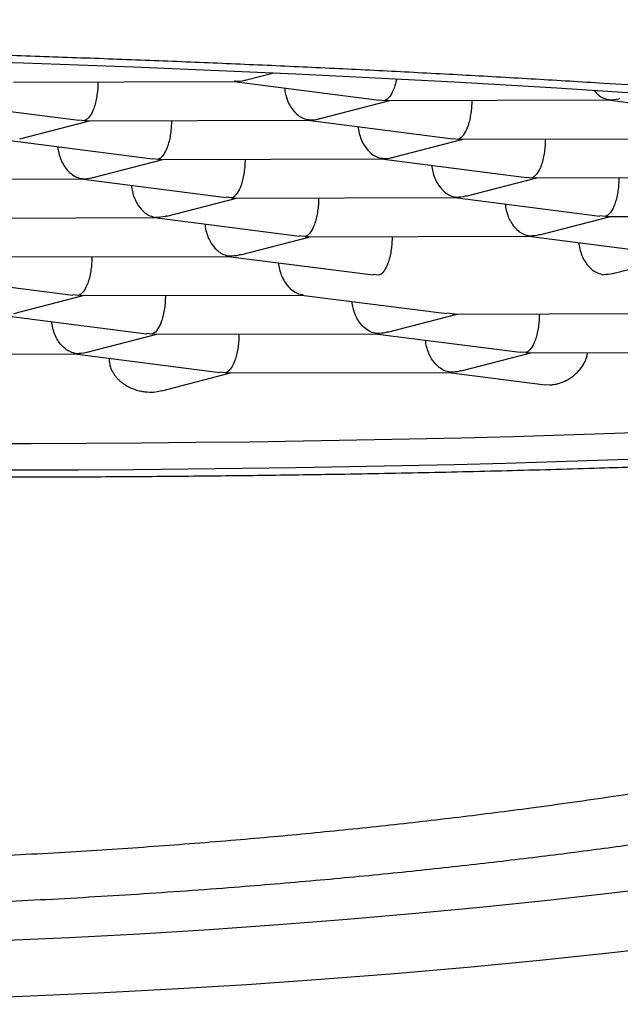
# Model space of a CAD drawing. Header units: millimetres. Extents: x 8 to 722, y 12 to 896.
# Tile 39 of 56: x 320.21 to 322.43, y 770.73 to 774.39. Entities that reach past the tile are written whole.
import ezdxf

# ---------------------------------------------------------------- set-up
doc = ezdxf.new("R2010")
doc.units = ezdxf.units.MM

msp = doc.modelspace()

# ---------------------------------------------------------------- linework, layer by layer
at = {"color": 7, "linetype": 'Continuous', "lineweight": 30}
for p, q in [((321.047, 774.1646), (321.1487, 774.191)), ((320.1822, 774.1568), (321.0023, 774.1588)), ((320.4958, 774.1576), (320.4957, 774.1506)), ((321.0011, 774.1588), (321.5397, 774.0899)), ((321.007, 774.1594), (321.0023, 774.1597)), ((321.3199, 774.021), (321.5784, 774.0881)), ((321.5398, 774.0908), (321.5603, 774.0887)), ((321.5603, 774.0887), (321.5694, 774.089)), ((321.5695, 774.0881), (322.3895, 774.0901)), ((321.8831, 774.0888), (321.883, 774.0819)), ((322.3884, 774.0901), (322.9269, 774.0212)), ((322.3942, 774.0907), (322.3895, 774.091)), ((319.8868, 774.084), (320.4254, 774.0151)), ((320.4255, 774.0159), (320.446, 774.0138)), ((320.446, 774.0138), (320.4552, 774.0141)), ((320.4552, 774.0132), (321.2752, 774.0152)), ((321.2741, 774.0152), (321.8126, 773.9464)), ((321.2799, 774.0159), (321.2752, 774.0161)), ((320.2056, 773.9461), (320.4641, 774.0133)), ((320.7688, 774.014), (320.7687, 774.007)), ((321.5929, 773.8774), (321.8514, 773.9445)), ((321.8127, 773.9472), (321.8333, 773.9451)), ((321.8333, 773.9451), (321.8424, 773.9454)), ((321.8424, 773.9445), (322.6624, 773.9465)), ((322.156, 773.9453), (322.1559, 773.9383)), ((320.1598, 773.9404), (320.6983, 773.8715)), ((320.4786, 773.8026), (320.7371, 773.8697)), ((320.6984, 773.8724), (320.719, 773.8703)), ((320.719, 773.8703), (320.7281, 773.8706)), ((320.7281, 773.8697), (321.5481, 773.8717)), ((321.0417, 773.8704), (321.0416, 773.8635)), ((321.547, 773.8717), (322.0855, 773.8028)), ((321.5528, 773.8723), (321.5481, 773.8726)), ((319.6446, 773.7949), (320.4339, 773.7968)), ((320.4327, 773.7968), (320.9711, 773.728)), ((320.4385, 773.7975), (320.4338, 773.7977)), ((321.8659, 773.7339), (322.1243, 773.801)), ((322.0856, 773.8037), (322.1062, 773.8015)), ((322.1062, 773.8015), (322.1153, 773.8018)), ((322.1153, 773.801), (322.9354, 773.803)), ((322.4289, 773.8017), (322.4288, 773.7948)), ((320.7516, 773.6591), (321.01, 773.7261)), ((320.9919, 773.7267), (320.9712, 773.7289)), ((320.9919, 773.7267), (321.001, 773.727)), ((321.001, 773.7261), (321.8211, 773.7281)), ((321.3146, 773.7269), (321.3145, 773.7199)), ((321.8199, 773.7281), (322.3583, 773.6593)), ((321.8258, 773.7287), (321.8211, 773.729)), ((319.8867, 773.6513), (320.7068, 773.6533)), ((320.7056, 773.6533), (321.2441, 773.5844)), ((320.7115, 773.6539), (320.7068, 773.6542)), ((322.1389, 773.5903), (322.3972, 773.6574)), ((322.3791, 773.658), (322.3584, 773.6602)), ((322.3791, 773.658), (322.3883, 773.6583)), ((322.3883, 773.6574), (323.2083, 773.6594)), ((321.0246, 773.5155), (321.283, 773.5826)), ((321.2649, 773.5831), (321.2442, 773.5853)), ((321.2649, 773.5831), (321.274, 773.5834)), ((321.274, 773.5825), (322.094, 773.5846)), ((321.5876, 773.5833), (321.5875, 773.5763)), ((322.0929, 773.5845), (322.6313, 773.5157)), ((322.0987, 773.5852), (322.094, 773.5854)), ((320.1598, 773.5077), (320.9797, 773.5097)), ((320.4733, 773.5085), (320.4732, 773.5015)), ((320.9786, 773.5097), (321.517, 773.4409)), ((320.9844, 773.5103), (320.9797, 773.5106)), ((322.4118, 773.4468), (322.6702, 773.5138)), ((319.8643, 773.4349), (320.4027, 773.366)), ((321.5378, 773.4396), (321.5171, 773.4417)), ((320.1832, 773.2971), (320.4416, 773.3642)), ((320.4235, 773.3647), (320.4028, 773.3669)), ((320.4328, 773.365), (320.4235, 773.3647)), ((320.4328, 773.3641), (321.2527, 773.3661)), ((320.7462, 773.3649), (320.7461, 773.3579)), ((321.2515, 773.3661), (321.7899, 773.2973)), ((321.2573, 773.3668), (321.2527, 773.367)), ((320.1372, 773.2913), (320.6756, 773.2225)), ((321.5704, 773.2284), (321.8288, 773.2954)), ((321.8107, 773.296), (321.79, 773.2982)), ((321.8107, 773.296), (321.8198, 773.2963)), ((321.8198, 773.2954), (322.6399, 773.2974)), ((322.1335, 773.2962), (322.1333, 773.2892)), ((320.4561, 773.1535), (320.7145, 773.2206)), ((320.6964, 773.2212), (320.6757, 773.2233)), ((320.7057, 773.2215), (320.6964, 773.2212)), ((320.7057, 773.2206), (321.5256, 773.2226)), ((321.0192, 773.2213), (321.0191, 773.2144)), ((321.5245, 773.2226), (322.0629, 773.1537)), ((321.5303, 773.2232), (321.5256, 773.2235)), ((319.5914, 773.1457), (320.4113, 773.1477)), ((320.4102, 773.1477), (320.9486, 773.0789)), ((320.416, 773.1484), (320.4113, 773.1486)), ((321.8434, 773.0848), (322.1018, 773.1519)), ((322.0837, 773.1524), (322.063, 773.1546)), ((322.0837, 773.1524), (322.0928, 773.1527)), ((322.0928, 773.1519), (322.9128, 773.1539)), ((320.5372, 773.1315), (320.5373, 773.1258)), ((320.733, 773.011), (320.9875, 773.077)), ((320.9694, 773.0776), (320.9487, 773.0798)), ((320.9786, 773.0779), (320.9694, 773.0776)), ((320.9786, 773.077), (321.7985, 773.079)), ((321.7974, 773.079), (322.1552, 773.0333)), ((321.8032, 773.0796), (321.7985, 773.0799)), ((322.1552, 773.0336), (322.1719, 773.0325))]:
    msp.add_line(p, q, dxfattribs=at)
at = {"color": 7, "linetype": 'Continuous', "lineweight": 30, "flags": 128}
for points in [[(318.7661, 774.2637), (318.9748, 774.2601), (319.1834, 774.256), (319.3917, 774.2514), (319.5996, 774.2463), (319.8069, 774.2407), (320.0135, 774.2345), (320.2192, 774.2279), (320.424, 774.2207), (320.6276, 774.2131), (320.8299, 774.2049), (321.0308, 774.1963), (321.2302, 774.1872), (321.4279, 774.1776), (321.6237, 774.1675), (321.8176, 774.157), (322.0094, 774.146), (322.199, 774.1346), (322.3862, 774.1228), (322.571, 774.1105)], [(318.17, 772.837), (318.3784, 772.8325), (318.587, 772.8285), (318.7957, 772.825), (319.0045, 772.8221), (319.213, 772.8196), (319.4213, 772.8177), (319.6291, 772.8164), (319.8363, 772.8155), (320.0428, 772.8152), (320.2484, 772.8155), (320.453, 772.8162), (320.6565, 772.8175), (320.8586, 772.8194), (321.0593, 772.8217), (321.2585, 772.8246), (321.4559, 772.8281), (321.6515, 772.832), (321.8451, 772.8365), (322.0366, 772.8415), (322.2259, 772.847), (322.4128, 772.853), (322.5972, 772.8595)], [(322.571, 772.7591), (322.3862, 772.7526), (322.199, 772.7467), (322.0094, 772.7412), (321.8176, 772.7363), (321.6237, 772.7319), (321.4279, 772.728), (321.2302, 772.7247), (321.0308, 772.7219), (320.8299, 772.7196), (320.6276, 772.7178), (320.424, 772.7166), (320.2192, 772.7159), (320.0135, 772.7157), (319.8069, 772.7161), (319.5996, 772.717), (319.3917, 772.7184), (319.1834, 772.7204), (318.9748, 772.7229), (318.7661, 772.7259), (318.5574, 772.7295), (318.3488, 772.7336), (318.1405, 772.7382)], [(322.6692, 771.1789), (322.4242, 771.1487), (322.1767, 771.1205), (321.927, 771.0943), (321.6751, 771.0701), (321.4212, 771.048), (321.1656, 771.0279), (320.9084, 771.0099), (320.6497, 770.994), (320.3897, 770.9802), (320.1287, 770.9685), (319.8668, 770.959), (319.6041, 770.9515), (319.3409, 770.9462), (319.0774, 770.943), (318.8136, 770.9419), (318.5499, 770.943), (318.2864, 770.9462), (318.0232, 770.9515)], [(322.6661, 770.954), (322.4021, 770.9239), (322.1356, 770.8959), (321.8668, 770.8701), (321.5959, 770.8465), (321.3232, 770.8251), (321.0487, 770.8059), (320.7727, 770.789), (320.4953, 770.7742), (320.2168, 770.7617), (319.9373, 770.7515), (319.6571, 770.7436), (319.3763, 770.7379), (319.095, 770.7345), (318.8136, 770.7333), (318.5322, 770.7345), (318.251, 770.7379), (317.9702, 770.7436)]]:
    msp.add_lwpolyline(points, dxfattribs=at)
at = {"color": 7, "linetype": 'Continuous', "lineweight": 30}
for points, knots in [([(309.4636, 774.3881), (309.4637, 774.3773), (309.4638, 774.3574), (309.4647, 774.3303), (309.4658, 774.3085), (309.4669, 774.2909), (309.4681, 774.2752), (309.4694, 774.2595), (309.4709, 774.2431), (309.4736, 774.2187), (309.4779, 774.1848), (309.4847, 774.1411), (309.4934, 774.0951), (309.5033, 774.0506), (309.5139, 774.0091), (309.5247, 773.9711), (309.5359, 773.9349), (309.5471, 773.9015), (309.5584, 773.8703), (309.5701, 773.8398), (309.5837, 773.8062), (309.5995, 773.7698), (309.6167, 773.733), (309.6326, 773.7007), (309.6469, 773.6732), (309.6592, 773.6502), (309.6715, 773.6281), (309.6852, 773.6041), (309.7006, 773.5783), (309.7186, 773.5493), (309.7383, 773.5187), (309.7607, 773.4854), (309.7823, 773.4547), (309.8028, 773.4266), (309.825, 773.3972), (309.8497, 773.3656), (309.8747, 773.3349), (309.8976, 773.3078), (309.9159, 773.2866), (309.9325, 773.2679), (309.9468, 773.2521), (309.9601, 773.2376), (309.9738, 773.2229), (309.9907, 773.2051), (310.0133, 773.1817), (310.039, 773.1559), (310.0646, 773.1309), (310.0877, 773.1089), (310.1121, 773.0862), (310.1403, 773.0605), (310.1705, 773.0338), (310.2001, 773.0083), (310.2276, 772.9852), (310.2537, 772.9638), (310.2785, 772.9438), (310.303, 772.9243), (310.3348, 772.8996), (310.3754, 772.8689), (310.4255, 772.8323), (310.478, 772.7953), (310.5347, 772.7566), (310.589, 772.7208), (310.6393, 772.6888), (310.6837, 772.6612), (310.7294, 772.6334), (310.7747, 772.6067), (310.817, 772.5822), (310.8538, 772.5614), (310.8852, 772.5439), (310.9145, 772.5278), (310.9452, 772.5112), (310.9799, 772.4927), (311.0188, 772.4723), (311.0711, 772.4454), (311.1386, 772.4116), (311.2233, 772.3707), (311.3015, 772.3342), (311.3707, 772.3029), (311.4262, 772.2784), (311.4787, 772.2557), (311.5218, 772.2374), (311.5546, 772.2236), (311.5781, 772.2139), (311.5965, 772.2063), (311.6152, 772.1987), (311.6386, 772.1892), (311.6704, 772.1764), (311.7094, 772.1609), (311.7557, 772.1428), (311.8744, 772.0972), (312.0688, 772.0264), (312.3084, 771.9466), (312.5172, 771.8817), (312.6891, 771.831), (312.8264, 771.7926), (312.9279, 771.7652), (312.9936, 771.7477), (313.0561, 771.7315), (313.1121, 771.7172), (313.1583, 771.7055), (313.1939, 771.6967), (313.2196, 771.6903), (313.24, 771.6853), (313.2598, 771.6805), (313.2831, 771.6748), (313.3102, 771.6683), (313.3483, 771.6592), (313.3994, 771.6472), (313.4656, 771.6318), (313.5458, 771.6136), (313.6414, 771.5924), (313.7537, 771.5683), (313.8788, 771.5424), (314.0131, 771.5155), (314.1525, 771.4888), (314.3572, 771.451), (314.6301, 771.4042), (314.9589, 771.3533), (315.277, 771.3089), (315.5832, 771.2702), (315.8932, 771.2352), (316.2066, 771.2037), (316.5232, 771.1759), (316.8428, 771.1516), (317.1666, 771.1309), (317.4954, 771.1138), (317.8296, 771.1004), (318.1688, 771.0908), (318.5127, 771.0852), (318.8606, 771.0836), (319.2122, 771.0863), (319.5669, 771.0934), (319.9242, 771.1049), (320.2834, 771.1211), (320.6438, 771.142), (320.9842, 771.1663), (321.3001, 771.1927), (321.5873, 771.2201), (321.8616, 771.2493), (322.123, 771.28), (322.3717, 771.3119), (322.6077, 771.3448), (322.8397, 771.3796), (323.0667, 771.4162), (323.2876, 771.4543), (323.494, 771.4922), (323.6862, 771.5296), (323.8645, 771.5663), (324.0295, 771.6019), (324.1482, 771.6287), (324.2256, 771.6467), (324.2648, 771.6558), (324.3004, 771.6643), (324.3312, 771.6717), (324.358, 771.6782), (324.3853, 771.6848), (324.4187, 771.693), (324.4623, 771.7038), (324.5168, 771.7176), (324.5821, 771.7343), (324.6529, 771.7528), (324.7276, 771.7727), (324.8026, 771.7932), (324.8785, 771.8144), (324.9521, 771.8354), (325.0227, 771.856), (325.1025, 771.8798), (325.1901, 771.9065), (325.2838, 771.936), (325.377, 771.9662), (325.4688, 771.9968), (325.558, 772.0275), (325.6384, 772.0559), (325.7109, 772.0822), (325.7724, 772.105), (325.8244, 772.1247), (325.868, 772.1414), (325.9079, 772.157), (325.946, 772.172), (325.9861, 772.1881), (326.0321, 772.2068), (326.0845, 772.2285), (326.141, 772.2524), (326.1997, 772.2778), (326.28, 772.3133), (326.3826, 772.3603), (326.4772, 772.406), (326.5452, 772.44), (326.5858, 772.4606), (326.6247, 772.4808), (326.6599, 772.4994), (326.6899, 772.5154), (326.7146, 772.5288), (326.7345, 772.5397), (326.7527, 772.5498), (326.7728, 772.561), (326.7976, 772.575), (326.8273, 772.592), (326.8616, 772.612), (326.8987, 772.634), (326.9395, 772.6587), (326.982, 772.685), (327.0259, 772.7129), (327.0686, 772.7407), (327.1093, 772.7679), (327.1465, 772.7935), (327.1793, 772.8164), (327.2083, 772.8372), (327.2354, 772.8569), (327.2602, 772.8753), (327.2842, 772.8934), (327.3082, 772.9118), (327.3348, 772.9326), (327.3618, 772.9541), (327.3865, 772.9744), (327.4069, 772.9913), (327.4232, 773.005), (327.438, 773.0177), (327.4542, 773.0317), (327.4739, 773.0489), (327.4975, 773.07), (327.5216, 773.0921), (327.5431, 773.1122), (327.5606, 773.129), (327.5773, 773.1451), (327.5957, 773.1633), (327.6169, 773.1847), (327.6387, 773.2072), (327.6609, 773.2308), (327.6831, 773.2549), (327.7054, 773.2798), (327.7257, 773.3031), (327.7422, 773.3225), (327.7556, 773.3387), (327.7672, 773.3529), (327.7785, 773.3669), (327.79, 773.3815), (327.8031, 773.3983), (327.819, 773.4192), (327.8375, 773.4443), (327.8561, 773.4705), (327.8727, 773.4944), (327.8861, 773.5145), (327.8999, 773.5356), (327.9154, 773.5599), (327.934, 773.5904), (327.9536, 773.6239), (327.9739, 773.6608), (327.9937, 773.6987), (328.0114, 773.7346), (328.0272, 773.7688), (328.0411, 773.8005), (328.0538, 773.8311), (328.066, 773.8626), (328.0777, 773.8944), (328.0892, 773.9281), (328.1002, 773.963), (328.1106, 773.999), (328.1196, 774.0334), (328.1271, 774.0646), (328.1332, 774.0929), (328.1399, 774.1265), (328.147, 774.1682), (328.1521, 774.2052), (328.155, 774.2308), (328.1563, 774.2433), (328.1577, 774.257), (328.1591, 774.2737), (328.1607, 774.295), (328.1622, 774.3215), (328.1634, 774.3531), (328.1636, 774.3759), (328.1636, 774.3881)], [0, 0, 0, 0, 0.002299, 0.004228, 0.005787, 0.006985, 0.008096, 0.009244, 0.010429, 0.011657, 0.014535, 0.017815, 0.021201, 0.024643, 0.027659, 0.030466, 0.033166, 0.035855, 0.03809, 0.040341, 0.042935, 0.045943, 0.048917, 0.051712, 0.053735, 0.055593, 0.057351, 0.059121, 0.060993, 0.06315, 0.066517, 0.069577, 0.072205, 0.074592, 0.076908, 0.079827, 0.083174, 0.085427, 0.087353, 0.089067, 0.090655, 0.091815, 0.093154, 0.094859, 0.096928, 0.099907, 0.102349, 0.104239, 0.106421, 0.109152, 0.111984, 0.114521, 0.116972, 0.119118, 0.121202, 0.123258, 0.125289, 0.129127, 0.133101, 0.13707, 0.141362, 0.146008, 0.149142, 0.15232, 0.155543, 0.158797, 0.161738, 0.164217, 0.166236, 0.168021, 0.170037, 0.172298, 0.174805, 0.177556, 0.182292, 0.187495, 0.193164, 0.196385, 0.199739, 0.202852, 0.205429, 0.207078, 0.208395, 0.209382, 0.210151, 0.21153, 0.213291, 0.215434, 0.217959, 0.220866, 0.23467, 0.248539, 0.256923, 0.265083, 0.272984, 0.276017, 0.27901, 0.281935, 0.28447, 0.286525, 0.288102, 0.2892, 0.289941, 0.290799, 0.291823, 0.293013, 0.294368, 0.296833, 0.299706, 0.302987, 0.307212, 0.311964, 0.317244, 0.322936, 0.328657, 0.334374, 0.347836, 0.361279, 0.372837, 0.384383, 0.395915, 0.407435, 0.418943, 0.430438, 0.44198, 0.453651, 0.465449, 0.477377, 0.489434, 0.50162, 0.513937, 0.526383, 0.53896, 0.551668, 0.564508, 0.577465, 0.588342, 0.598852, 0.608995, 0.61877, 0.628178, 0.637218, 0.645891, 0.655168, 0.663984, 0.672339, 0.680234, 0.687673, 0.694654, 0.701179, 0.70297, 0.704714, 0.706282, 0.707632, 0.708764, 0.70981, 0.711243, 0.713171, 0.715596, 0.718517, 0.721934, 0.725162, 0.728713, 0.732264, 0.735707, 0.739042, 0.742268, 0.747118, 0.751699, 0.756012, 0.760976, 0.765527, 0.769667, 0.773438, 0.776917, 0.779446, 0.781796, 0.783967, 0.785958, 0.788057, 0.79061, 0.793617, 0.796872, 0.80024, 0.803722, 0.810897, 0.818549, 0.821085, 0.823669, 0.826254, 0.828552, 0.830515, 0.832143, 0.833437, 0.834467, 0.835787, 0.837453, 0.839463, 0.84182, 0.84449, 0.8472, 0.850418, 0.8536, 0.856745, 0.859853, 0.862754, 0.865265, 0.867454, 0.869552, 0.871687, 0.873396, 0.87536, 0.877579, 0.879988, 0.882129, 0.883911, 0.885263, 0.886391, 0.887793, 0.889542, 0.891638, 0.89418, 0.896181, 0.897658, 0.89913, 0.900921, 0.902968, 0.905335, 0.907397, 0.909678, 0.912158, 0.91439, 0.916189, 0.917554, 0.918816, 0.92008, 0.921347, 0.92276, 0.924607, 0.926904, 0.929387, 0.931479, 0.933159, 0.934564, 0.936893, 0.939316, 0.942171, 0.945289, 0.948473, 0.951539, 0.954083, 0.956483, 0.95888, 0.961265, 0.963782, 0.966218, 0.968959, 0.971697, 0.974325, 0.976634, 0.978637, 0.980583, 0.984042, 0.987759, 0.988664, 0.989546, 0.990424, 0.991585, 0.993123, 0.995038, 0.99733, 1, 1, 1, 1]), ([(310.5209, 773.6243), (310.5213, 773.6308), (310.5222, 773.6437), (310.5297, 773.663), (310.5418, 773.6823), (310.5589, 773.7014), (310.5808, 773.7202), (310.6073, 773.7388), (310.6386, 773.7574), (310.6746, 773.7756), (310.7149, 773.7936), (310.7596, 773.8113), (310.8089, 773.8289), (310.8626, 773.8463), (310.9207, 773.8634), (310.9917, 773.8826), (311.0781, 773.9038), (311.1828, 773.9269), (311.2962, 773.9496), (311.4182, 773.9717), (311.5485, 773.9933), (311.6872, 774.0144), (311.8341, 774.0349), (311.9892, 774.0548), (312.1521, 774.0741), (312.3222, 774.0927), (312.4992, 774.1105), (312.6829, 774.1277), (312.8739, 774.1441), (313.0717, 774.1598), (313.2759, 774.1748), (313.4866, 774.189), (313.7036, 774.2024), (313.9267, 774.215), (314.1555, 774.2268), (314.3889, 774.2378), (314.6268, 774.2479), (314.8689, 774.2571), (315.1159, 774.2654), (315.3673, 774.2729), (315.6223, 774.2795), (315.8812, 774.2852), (316.1438, 774.2901), (316.4098, 774.294), (316.6786, 774.297), (316.9492, 774.2991), (317.2211, 774.3003), (317.4943, 774.3005), (317.7694, 774.2999), (318.046, 774.2983), (318.3231, 774.2958), (318.6011, 774.2924), (318.8797, 774.2881), (319.1586, 774.2829), (319.4371, 774.2768), (319.7142, 774.2697), (319.9895, 774.2619), (320.2631, 774.2532), (320.5353, 774.2436), (320.8059, 774.2331), (321.0739, 774.2218), (321.3396, 774.2097), (321.6028, 774.1967), (321.8631, 774.1829), (322.12, 774.1683), (322.3497, 774.1544), (322.5531, 774.1414), (322.7312, 774.1294), (322.907, 774.1171), (323.0798, 774.1044), (323.2491, 774.0914), (323.4152, 774.0781), (323.5787, 774.0645), (323.7386, 774.0506), (323.8946, 774.0365), (324.0469, 774.0222), (324.1963, 774.0075), (324.3423, 773.9926), (324.4849, 773.9774), (324.6434, 773.9598), (324.8161, 773.9397), (325.0012, 773.9169), (325.1794, 773.8935), (325.3505, 773.8697), (325.5141, 773.8455), (325.6701, 773.8208), (325.8185, 773.7957), (325.9591, 773.7703), (326.0915, 773.7445), (326.215, 773.7185), (326.3297, 773.6924), (326.4356, 773.6661), (326.5331, 773.6396), (326.6219, 773.6128), (326.702, 773.5859), (326.7732, 773.5588), (326.8354, 773.5316), (326.8884, 773.5043), (326.9322, 773.4769), (326.9636, 773.452), (326.9852, 773.4294), (326.9993, 773.4093), (327.0082, 773.3893), (327.012, 773.3694), (327.0107, 773.3495), (327.0041, 773.3297), (326.9925, 773.3101), (326.9757, 773.2907), (326.9542, 773.2713), (326.9355, 773.2585), (326.9262, 773.2521)], [0, 0, 0, 0, 0.007441, 0.014883, 0.022342, 0.029801, 0.037157, 0.044513, 0.051886, 0.059259, 0.066499, 0.07374, 0.080996, 0.088253, 0.095457, 0.102666, 0.112885, 0.123103, 0.133369, 0.143634, 0.153883, 0.164131, 0.174427, 0.184723, 0.19502, 0.205329, 0.215548, 0.225767, 0.236032, 0.246297, 0.256546, 0.266795, 0.27709, 0.287386, 0.297683, 0.307993, 0.318211, 0.32843, 0.338695, 0.348961, 0.359209, 0.369458, 0.379754, 0.390049, 0.400347, 0.410656, 0.420875, 0.431093, 0.441359, 0.451624, 0.461873, 0.472121, 0.482417, 0.492713, 0.50301, 0.513319, 0.523538, 0.533757, 0.544022, 0.554287, 0.564536, 0.574785, 0.58508, 0.595376, 0.605674, 0.615983, 0.623424, 0.630865, 0.638324, 0.645784, 0.65314, 0.660495, 0.667869, 0.675242, 0.682482, 0.689722, 0.696979, 0.704236, 0.71144, 0.718649, 0.728867, 0.739086, 0.749351, 0.759616, 0.769865, 0.780114, 0.79041, 0.800705, 0.811003, 0.821312, 0.831498, 0.841684, 0.851916, 0.862148, 0.872409, 0.88267, 0.892978, 0.903286, 0.913625, 0.923975, 0.931604, 0.939238, 0.946842, 0.954446, 0.96207, 0.969693, 0.97726, 0.984828, 0.992414, 1, 1, 1, 1]), ([(321.007, 774.1594), (321.0185, 774.1597), (321.0321, 774.16), (321.0449, 774.1643), (321.0468, 774.165)], [0, 0, 0, 0, 0.851817, 1, 1, 1, 1]), ([(321.6038, 774.1685), (321.6029, 774.164), (321.6005, 774.1512), (321.5934, 774.1285), (321.5829, 774.108), (321.5713, 774.0935), (321.5642, 774.0904), (321.5603, 774.0887)], [0, 0, 0, 0, 0.097622, 0.275622, 0.574025, 0.771118, 1, 1, 1, 1]), ([(320.4957, 774.1506), (320.4954, 774.1427), (320.4948, 774.1267), (320.4916, 774.1026), (320.4869, 774.0794), (320.4792, 774.0535), (320.4686, 774.0332), (320.457, 774.0187), (320.4499, 774.0155), (320.446, 774.0138)], [0, 0, 0, 0, 0.1113932, 0.2273113, 0.3489592, 0.477381, 0.6926704, 0.8348682, 1, 1, 1, 1]), ([(321.1887, 774.1348), (321.1888, 774.1328), (321.1892, 774.1226), (321.1935, 774.1044), (321.2017, 774.0811), (321.2163, 774.0553), (321.2351, 774.035), (321.2581, 774.0206), (321.2723, 774.0175), (321.2799, 774.0159)], [0, 0, 0, 0, 0.031133, 0.157521, 0.290156, 0.430177, 0.664912, 0.819953, 1, 1, 1, 1]), ([(322.3371, 774.1259), (322.3422, 774.1197), (322.3525, 774.1071), (322.3724, 774.0956), (322.3866, 774.0924), (322.3942, 774.0907)], [0, 0, 0, 0, 0.309178, 0.628813, 1, 1, 1, 1]), ([(322.3942, 774.0907), (322.4058, 774.091), (322.4193, 774.0913), (322.4322, 774.0956), (322.4341, 774.0963)], [0, 0, 0, 0, 0.851817, 1, 1, 1, 1]), ([(321.883, 774.0819), (321.8826, 774.074), (321.882, 774.058), (321.8789, 774.0339), (321.8741, 774.0107), (321.8664, 773.9848), (321.8558, 773.9644), (321.8442, 773.95), (321.8371, 773.9468), (321.8333, 773.9451)], [0, 0, 0, 0, 0.111393, 0.227311, 0.348959, 0.477381, 0.69267, 0.834868, 1, 1, 1, 1]), ([(321.2799, 774.0159), (321.2915, 774.0161), (321.3051, 774.0165), (321.3179, 774.0208), (321.3198, 774.0214)], [0, 0, 0, 0, 0.851817, 1, 1, 1, 1]), ([(320.7687, 774.007), (320.7684, 773.9992), (320.7677, 773.9831), (320.7646, 773.9591), (320.7598, 773.9358), (320.7521, 773.91), (320.7415, 773.8896), (320.7299, 773.8751), (320.7228, 773.872), (320.719, 773.8703)], [0, 0, 0, 0, 0.111393, 0.227311, 0.348959, 0.477381, 0.69267, 0.834868, 1, 1, 1, 1]), ([(321.4616, 773.9913), (321.4617, 773.9892), (321.4622, 773.9791), (321.4664, 773.9608), (321.4747, 773.9376), (321.4892, 773.9118), (321.508, 773.8914), (321.531, 773.8771), (321.5452, 773.874), (321.5528, 773.8723)], [0, 0, 0, 0, 0.031133, 0.157521, 0.290156, 0.430177, 0.664912, 0.819953, 1, 1, 1, 1]), ([(320.3474, 773.9164), (320.3474, 773.9144), (320.3479, 773.9042), (320.3521, 773.886), (320.3604, 773.8627), (320.3749, 773.8369), (320.3937, 773.8166), (320.4167, 773.8022), (320.4309, 773.7991), (320.4385, 773.7975)], [0, 0, 0, 0, 0.031133, 0.157521, 0.290156, 0.430177, 0.664912, 0.819953, 1, 1, 1, 1]), ([(322.1559, 773.9383), (322.1556, 773.9304), (322.155, 773.9144), (322.1518, 773.8904), (322.1471, 773.8671), (322.1393, 773.8412), (322.1288, 773.8209), (322.1171, 773.8064), (322.11, 773.8032), (322.1062, 773.8015)], [0, 0, 0, 0, 0.111393, 0.227311, 0.348959, 0.477381, 0.69267, 0.834868, 1, 1, 1, 1]), ([(321.5528, 773.8723), (321.5644, 773.8726), (321.578, 773.8729), (321.5908, 773.8772), (321.5927, 773.8779)], [0, 0, 0, 0, 0.851817, 1, 1, 1, 1]), ([(321.0416, 773.8635), (321.0413, 773.8556), (321.0407, 773.8396), (321.0375, 773.8155), (321.0328, 773.7923), (321.025, 773.7664), (321.0145, 773.746), (321.0028, 773.7316), (320.9957, 773.7284), (320.9919, 773.7267)], [0, 0, 0, 0, 0.111393, 0.227311, 0.348959, 0.477381, 0.69267, 0.834868, 1, 1, 1, 1]), ([(321.7346, 773.8477), (321.7347, 773.8457), (321.7351, 773.8355), (321.7394, 773.8172), (321.7476, 773.794), (321.7622, 773.7682), (321.781, 773.7479), (321.8039, 773.7335), (321.8181, 773.7304), (321.8258, 773.7287)], [0, 0, 0, 0, 0.031133, 0.157521, 0.290156, 0.430177, 0.664912, 0.819953, 1, 1, 1, 1]), ([(320.4385, 773.7975), (320.4501, 773.7977), (320.4637, 773.7981), (320.4765, 773.8024), (320.4784, 773.803)], [0, 0, 0, 0, 0.851817, 1, 1, 1, 1]), ([(320.6203, 773.7728), (320.6204, 773.7708), (320.6208, 773.7607), (320.6251, 773.7424), (320.6333, 773.7192), (320.6479, 773.6934), (320.6667, 773.673), (320.6897, 773.6587), (320.7038, 773.6556), (320.7115, 773.6539)], [0, 0, 0, 0, 0.031133, 0.157521, 0.290156, 0.430177, 0.664912, 0.819953, 1, 1, 1, 1]), ([(322.4288, 773.7948), (322.4285, 773.7869), (322.4279, 773.7708), (322.4247, 773.7468), (322.42, 773.7235), (322.4123, 773.6977), (322.4017, 773.6773), (322.3901, 773.6628), (322.383, 773.6597), (322.3791, 773.658)], [0, 0, 0, 0, 0.111393, 0.227311, 0.348959, 0.477381, 0.69267, 0.834868, 1, 1, 1, 1]), ([(321.8658, 773.7344), (321.8638, 773.7337), (321.8509, 773.7294), (321.8373, 773.729), (321.8258, 773.7287)], [0, 0, 0, 0, 0.151908, 1, 1, 1, 1]), ([(321.3145, 773.7199), (321.3142, 773.712), (321.3136, 773.696), (321.3104, 773.672), (321.3057, 773.6487), (321.298, 773.6228), (321.2874, 773.6025), (321.2758, 773.588), (321.2687, 773.5848), (321.2649, 773.5831)], [0, 0, 0, 0, 0.111393, 0.227311, 0.348959, 0.477381, 0.69267, 0.834868, 1, 1, 1, 1]), ([(322.0075, 773.7041), (322.0076, 773.7021), (322.008, 773.6919), (322.0123, 773.6737), (322.0205, 773.6504), (322.0351, 773.6246), (322.0539, 773.6043), (322.0769, 773.5899), (322.0911, 773.5868), (322.0987, 773.5852)], [0, 0, 0, 0, 0.031133, 0.157521, 0.290156, 0.430177, 0.664912, 0.819953, 1, 1, 1, 1]), ([(320.7515, 773.6595), (320.7495, 773.6589), (320.7366, 773.6545), (320.723, 773.6542), (320.7115, 773.6539)], [0, 0, 0, 0, 0.151908, 1, 1, 1, 1]), ([(310.5373, 773.6239), (310.5441, 773.5989), (310.5577, 773.549), (310.5886, 773.4707), (310.6286, 773.3892), (310.6797, 773.3046), (310.7452, 773.2133), (310.828, 773.1155), (310.9222, 773.0208), (311.0174, 772.9363), (311.11, 772.8618), (311.208, 772.7895), (311.311, 772.7197), (311.4236, 772.649), (311.5487, 772.5761), (311.6876, 772.5015), (311.8473, 772.422), (312.0302, 772.3382), (312.2204, 772.2585), (312.4007, 772.1886), (312.568, 772.1277), (312.7539, 772.0641), (312.96, 771.9983), (313.1817, 771.9327), (313.4049, 771.8713), (313.6286, 771.8141), (313.8586, 771.7592), (314.107, 771.7042), (314.3747, 771.6495), (314.6623, 771.5957), (314.9424, 771.548), (315.2134, 771.5059), (315.473, 771.469), (315.7353, 771.435), (316.0001, 771.404), (316.2681, 771.3757), (316.565, 771.3479), (316.8915, 771.3215), (317.2481, 771.2979), (317.5914, 771.2799), (317.9203, 771.2669), (318.226, 771.2585), (318.5243, 771.2537), (318.8148, 771.2521), (319.1053, 771.2537), (319.4106, 771.2587), (319.7301, 771.2676), (320.0634, 771.2812), (320.3877, 771.2985), (320.7027, 771.3193), (321.0002, 771.3427), (321.2869, 771.3686), (321.5627, 771.3969), (321.8351, 771.4281), (322.1178, 771.464), (322.4098, 771.5051), (322.7097, 771.552), (322.9763, 771.5979), (323.211, 771.6418), (323.4254, 771.6845), (323.6449, 771.7314), (323.8686, 771.7826), (324.1057, 771.8408), (324.3539, 771.9067), (324.588, 771.9743), (324.7921, 772.0377), (324.9685, 772.0961), (325.1514, 772.1606), (325.3389, 772.2314), (325.5241, 772.3071), (325.6954, 772.3827), (325.8537, 772.458), (326.0033, 772.5349), (326.1515, 772.6175), (326.2963, 772.706), (326.4358, 772.8005), (326.5551, 772.8909), (326.6566, 772.9767), (326.7426, 773.0576), (326.8117, 773.1308), (326.867, 773.1958), (326.8955, 773.2336), (326.9098, 773.2525)], [0, 0, 0, 0, 0.010309, 0.020619, 0.032415, 0.044215, 0.056012, 0.070897, 0.085781, 0.096729, 0.10768, 0.118628, 0.128937, 0.139247, 0.151043, 0.162843, 0.17464, 0.189525, 0.204409, 0.215357, 0.226308, 0.237256, 0.250605, 0.263955, 0.276256, 0.288565, 0.300873, 0.313174, 0.327409, 0.341648, 0.355883, 0.368041, 0.3802, 0.392191, 0.404188, 0.416186, 0.428176, 0.443618, 0.459067, 0.474509, 0.487859, 0.501208, 0.513509, 0.525818, 0.538127, 0.550428, 0.564662, 0.578902, 0.593136, 0.606485, 0.619835, 0.632136, 0.644445, 0.656753, 0.669054, 0.683288, 0.697528, 0.711763, 0.722072, 0.732381, 0.744178, 0.755978, 0.767775, 0.782659, 0.797544, 0.808492, 0.819442, 0.83039, 0.84374, 0.85709, 0.869391, 0.881699, 0.894008, 0.906309, 0.920543, 0.934783, 0.949017, 0.960686, 0.972358, 0.984027, 0.992013, 1, 1, 1, 1]), ([(320.8932, 773.6293), (320.8933, 773.6273), (320.8937, 773.6171), (320.898, 773.5988), (320.9062, 773.5756), (320.9208, 773.5498), (320.9396, 773.5295), (320.9626, 773.5151), (320.9768, 773.512), (320.9844, 773.5103)], [0, 0, 0, 0, 0.031133, 0.157521, 0.290156, 0.430177, 0.664912, 0.819953, 1, 1, 1, 1]), ([(310.5499, 773.5809), (310.5554, 773.5725), (310.5666, 773.5551), (310.5951, 773.5287), (310.6316, 773.5024), (310.6759, 773.4768), (310.7268, 773.4517), (310.7852, 773.4269), (310.8506, 773.4024), (310.9229, 773.3781), (311.0066, 773.3527), (311.1033, 773.3261), (311.213, 773.2987), (311.3308, 773.2718), (311.4561, 773.2455), (311.5899, 773.2194), (311.7445, 773.1915), (311.9226, 773.1617), (312.1266, 773.1304), (312.3145, 773.1038), (312.481, 773.0817), (312.6351, 773.0621), (312.808, 773.0413), (313.0012, 773.0194), (313.1962, 772.9984), (313.3925, 772.9785), (313.5893, 772.9596), (313.7896, 772.9413), (313.993, 772.9236), (314.1992, 772.9067), (314.4209, 772.8894), (314.6588, 772.8719), (314.9107, 772.8545), (315.1647, 772.838), (315.4204, 772.8225), (315.68, 772.8078), (315.9661, 772.7927), (316.2795, 772.7774), (316.6208, 772.7624), (316.9452, 772.7496), (317.2511, 772.7387), (317.5349, 772.7296), (317.8174, 772.7215), (318.098, 772.7144), (318.3795, 772.7082), (318.6859, 772.7025), (319.017, 772.6975), (319.3722, 772.6937), (319.7048, 772.6915), (320.0143, 772.6907), (320.298, 772.6909), (320.577, 772.6921), (320.851, 772.6942), (321.1226, 772.6973), (321.4147, 772.7016), (321.7262, 772.7075), (322.0553, 772.7154), (322.3586, 772.7241), (322.6368, 772.7334), (322.8884, 772.7429), (323.1324, 772.7532), (323.3689, 772.7643), (323.6, 772.7763), (323.845, 772.7902), (324.1017, 772.8063), (324.3675, 772.8249), (324.6046, 772.8433), (324.8151, 772.8612), (325.0214, 772.8803), (325.2379, 772.9022), (325.4607, 772.9274), (325.6693, 772.9536), (325.8633, 772.9808), (326.0426, 773.0089), (326.2045, 773.0376), (326.3495, 773.0665), (326.4783, 773.0958), (326.59, 773.1248), (326.6856, 773.1537), (326.7664, 773.1821), (326.8284, 773.2081), (326.8758, 773.2316), (326.8984, 773.2455), (326.9098, 773.2525)], [0, 0, 0, 0, 0.01079, 0.022154, 0.033515, 0.044103, 0.054694, 0.065282, 0.075623, 0.085966, 0.096306, 0.108312, 0.120317, 0.131958, 0.143605, 0.155252, 0.166893, 0.181576, 0.196266, 0.210949, 0.219833, 0.228717, 0.240078, 0.251442, 0.262803, 0.273391, 0.283982, 0.29457, 0.30491, 0.315253, 0.325594, 0.337599, 0.349605, 0.361245, 0.372892, 0.38454, 0.39618, 0.410863, 0.425553, 0.440236, 0.452242, 0.464247, 0.475888, 0.487535, 0.499182, 0.510823, 0.525506, 0.540196, 0.554879, 0.566884, 0.57889, 0.59053, 0.602177, 0.613825, 0.625465, 0.640148, 0.654838, 0.669521, 0.681527, 0.693532, 0.705173, 0.71682, 0.728467, 0.740108, 0.754791, 0.769481, 0.784164, 0.795702, 0.80724, 0.822563, 0.837894, 0.853218, 0.868411, 0.883611, 0.898804, 0.913204, 0.92761, 0.942009, 0.955156, 0.968307, 0.981454, 0.990727, 1, 1, 1, 1]), ([(321.5875, 773.5763), (321.5872, 773.5685), (321.5865, 773.5524), (321.5834, 773.5284), (321.5786, 773.5051), (321.5709, 773.4793), (321.5604, 773.4589), (321.5487, 773.4444), (321.5416, 773.4413), (321.5378, 773.4396)], [0, 0, 0, 0, 0.1113932, 0.2273113, 0.3489592, 0.477381, 0.6926704, 0.8348682, 1, 1, 1, 1]), ([(322.1387, 773.5908), (322.1367, 773.5902), (322.1239, 773.5858), (322.1103, 773.5855), (322.0987, 773.5852)], [0, 0, 0, 0, 0.151908, 1, 1, 1, 1]), ([(322.2805, 773.5606), (322.2805, 773.5586), (322.281, 773.5484), (322.2852, 773.5301), (322.2935, 773.5069), (322.308, 773.4811), (322.3268, 773.4607), (322.3498, 773.4464), (322.364, 773.4433), (322.3716, 773.4416)], [0, 0, 0, 0, 0.031133, 0.157521, 0.290156, 0.430177, 0.664912, 0.819953, 1, 1, 1, 1]), ([(321.0244, 773.516), (321.0225, 773.5153), (321.0096, 773.511), (320.996, 773.5106), (320.9844, 773.5103)], [0, 0, 0, 0, 0.151908, 1, 1, 1, 1]), ([(320.4732, 773.5015), (320.4729, 773.4936), (320.4723, 773.4776), (320.4691, 773.4535), (320.4644, 773.4303), (320.4566, 773.4044), (320.4461, 773.3841), (320.4344, 773.3696), (320.4273, 773.3664), (320.4235, 773.3647)], [0, 0, 0, 0, 0.111393, 0.227311, 0.348959, 0.477381, 0.69267, 0.834868, 1, 1, 1, 1]), ([(321.1662, 773.4857), (321.1662, 773.4837), (321.1667, 773.4735), (321.171, 773.4553), (321.1792, 773.432), (321.1937, 773.4062), (321.2125, 773.3859), (321.2355, 773.3715), (321.2497, 773.3684), (321.2573, 773.3668)], [0, 0, 0, 0, 0.031133, 0.157521, 0.290156, 0.430177, 0.664912, 0.819953, 1, 1, 1, 1]), ([(322.4116, 773.4473), (322.4097, 773.4466), (322.3968, 773.4422), (322.3832, 773.4419), (322.3716, 773.4416)], [0, 0, 0, 0, 0.151908, 1, 1, 1, 1]), ([(320.7461, 773.3579), (320.7458, 773.3501), (320.7452, 773.334), (320.742, 773.31), (320.7373, 773.2867), (320.7295, 773.2609), (320.719, 773.2405), (320.7074, 773.226), (320.7003, 773.2229), (320.6964, 773.2212)], [0, 0, 0, 0, 0.111393, 0.227311, 0.348959, 0.477381, 0.69267, 0.834868, 1, 1, 1, 1]), ([(321.5303, 773.2232), (321.5227, 773.2249), (321.5087, 773.228), (321.486, 773.2424), (321.4666, 773.2627), (321.4522, 773.2885), (321.444, 773.3117), (321.4397, 773.33), (321.4392, 773.3401), (321.4391, 773.3421)], [0, 0, 0, 0, 0.1800251, 0.3350634, 0.5698479, 0.7098596, 0.8424955, 0.9688945, 1, 1, 1, 1]), ([(322.1333, 773.2892), (322.133, 773.2814), (322.1324, 773.2653), (322.1293, 773.2413), (322.1245, 773.218), (322.1168, 773.1921), (322.1062, 773.1718), (322.0946, 773.1573), (322.0875, 773.1541), (322.0837, 773.1524)], [0, 0, 0, 0, 0.111393, 0.227311, 0.348959, 0.477381, 0.69267, 0.834868, 1, 1, 1, 1]), ([(320.416, 773.1484), (320.4084, 773.15), (320.3944, 773.1531), (320.3717, 773.1675), (320.3523, 773.1878), (320.3379, 773.2136), (320.3297, 773.2369), (320.3254, 773.2551), (320.3249, 773.2653), (320.3249, 773.2673)], [0, 0, 0, 0, 0.1800251, 0.3350634, 0.5698479, 0.7098596, 0.8424955, 0.9688945, 1, 1, 1, 1]), ([(321.0191, 773.2144), (321.0188, 773.2065), (321.0181, 773.1905), (321.015, 773.1664), (321.0102, 773.1432), (321.0025, 773.1173), (320.9919, 773.0969), (320.9803, 773.0825), (320.9732, 773.0793), (320.9694, 773.0776)], [0, 0, 0, 0, 0.111393, 0.227311, 0.348959, 0.477381, 0.69267, 0.834868, 1, 1, 1, 1]), ([(321.5703, 773.2289), (321.5683, 773.2282), (321.5555, 773.2238), (321.5418, 773.2235), (321.5303, 773.2232)], [0, 0, 0, 0, 0.1519082, 1, 1, 1, 1]), ([(321.8032, 773.0796), (321.7957, 773.0813), (321.7816, 773.0844), (321.759, 773.0988), (321.7395, 773.1191), (321.7251, 773.1449), (321.717, 773.1682), (321.7126, 773.1864), (321.7122, 773.1966), (321.7121, 773.1986)], [0, 0, 0, 0, 0.180025, 0.335063, 0.569848, 0.70986, 0.842496, 0.968895, 1, 1, 1, 1]), ([(320.456, 773.154), (320.454, 773.1533), (320.4412, 773.149), (320.4275, 773.1486), (320.416, 773.1484)], [0, 0, 0, 0, 0.151908, 1, 1, 1, 1]), ([(322.1719, 773.0325), (322.177, 773.0328), (322.1892, 773.0336), (322.2106, 773.0387), (322.2313, 773.0474), (322.2496, 773.0583), (322.2673, 773.0715), (322.2855, 773.0899), (322.3006, 773.1131), (322.3099, 773.134), (322.3122, 773.1471), (322.3132, 773.1524)], [0, 0, 0, 0, 0.081975, 0.194608, 0.337986, 0.421346, 0.512429, 0.66395, 0.799692, 0.920083, 1, 1, 1, 1]), ([(320.5373, 773.1258), (320.5381, 773.1185), (320.5397, 773.1031), (320.547, 773.0859), (320.5546, 773.0731), (320.5608, 773.0644), (320.5681, 773.0559), (320.5765, 773.0478), (320.5856, 773.0403), (320.5965, 773.0326), (320.611, 773.0243), (320.6289, 773.0166), (320.6478, 773.0109), (320.6648, 773.0076), (320.6849, 773.0055), (320.7077, 773.0055), (320.7252, 773.0095), (320.733, 773.0113)], [0, 0, 0, 0, 0.083092, 0.17668, 0.217467, 0.260252, 0.3051, 0.352064, 0.401194, 0.447106, 0.513826, 0.601348, 0.679255, 0.745905, 0.801315, 0.912059, 1, 1, 1, 1]), ([(321.8432, 773.0853), (321.8413, 773.0846), (321.8284, 773.0803), (321.8148, 773.0799), (321.8032, 773.0796)], [0, 0, 0, 0, 0.151908, 1, 1, 1, 1])]:
    msp.add_open_spline(points, degree=3, knots=knots, dxfattribs=at)

doc.saveas('drawing.dxf')
